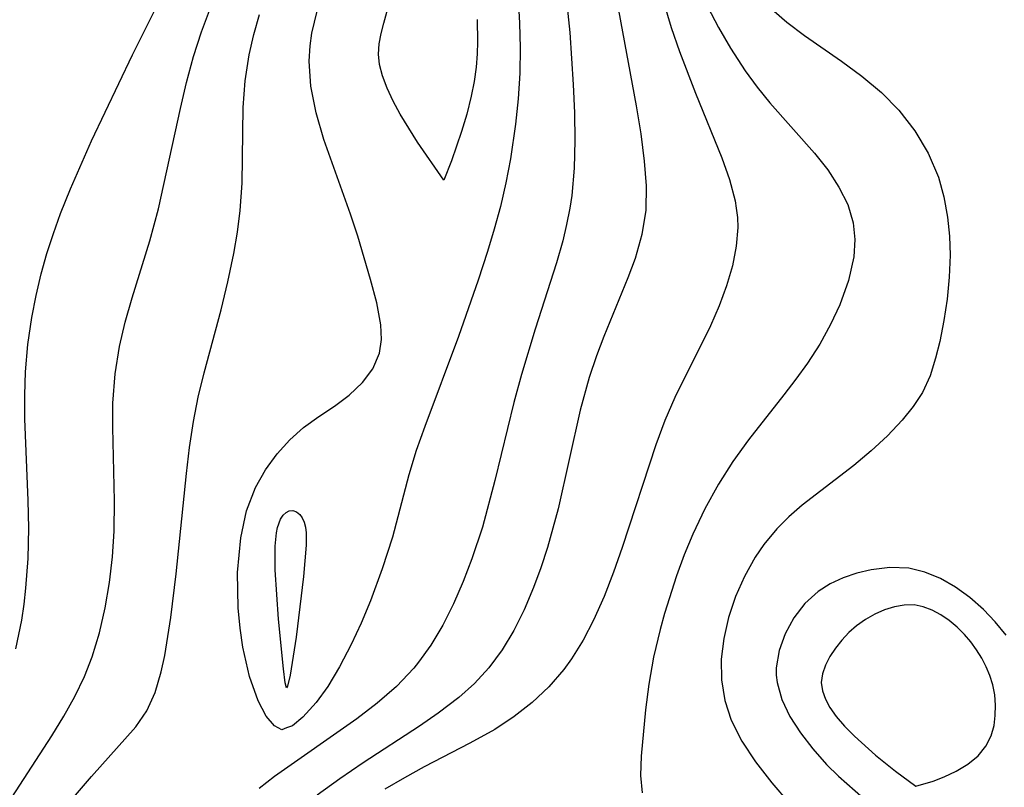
# Model space of a CAD drawing. Header units: metres. Extents: x 1073367 to 1082519, y 1569854 to 1574957.
# Tile 150 of 256: x 1074842 to 1074904, y 1573247 to 1573296. Entities that reach past the tile are written whole.
import ezdxf

# ---------------------------------------------------------------- set-up
doc = ezdxf.new("R2010")
doc.units = ezdxf.units.M
doc.layers.add('CGG_CurvaNivelLidar_v1', color=253, linetype='Continuous', lineweight=30)

msp = doc.modelspace()

# ---------------------------------------------------------------- linework, layer by layer
at = {"layer": 'CGG_CurvaNivelLidar_v1'}
for p, q in [((1074864.6789, 1573295.5925, 64), (1074865.2474, 1573297.6647, 64)), ((1074876.213, 1573297.8185, 65), (1074876.5089, 1573294.9906, 65)), ((1074848.7141, 1573293.579, 66), (1074850.4514, 1573297.0393, 66)), ((1074873.2237, 1573297.1588, 64.5), (1074873.3203, 1573295.5987, 64.5)), ((1074882.4852, 1573296.8778, 66), (1074882.9613, 1573295.317, 66)), ((1074885.2609, 1573296.6533, 66.5), (1074885.9666, 1573295.3026, 66.5)), ((1074853.0821, 1573295.029, 65.5), (1074853.6556, 1573296.5716, 65.5)), ((1074856.413, 1573294.8665, 65), (1074856.7832, 1573296.1366, 65)), ((1074860.1172, 1573294.9605, 64.5), (1074860.4506, 1573296.3527, 64.5)), ((1074879.6115, 1573296.4146, 65.5), (1074880.728, 1573290.3257, 65.5)), ((1074889.4973, 1573296.3557, 67), (1074890.3005, 1573295.6598, 67)), ((1074864.5149, 1573294.9284, 64), (1074864.6789, 1573295.5925, 64)), ((1074870.6145, 1573295.8211, 64), (1074870.6492, 1573294.3925, 64)), ((1074873.3203, 1573295.5987, 64.5), (1074873.3558, 1573294.0243, 64.5)), ((1074890.3005, 1573295.6598, 67), (1074891.4294, 1573294.8, 67)), ((1074852.5814, 1573293.471, 65.5), (1074853.0821, 1573295.029, 65.5)), ((1074856.1204, 1573293.5849, 65), (1074856.413, 1573294.8665, 65)), ((1074859.9986, 1573294.1425, 64.5), (1074860.1172, 1573294.9605, 64.5)), ((1074864.3972, 1573294.2722, 64), (1074864.5149, 1573294.9284, 64)), ((1074876.5089, 1573294.9906, 65), (1074876.7269, 1573291.6848, 65)), ((1074882.9613, 1573295.317, 66), (1074883.488, 1573293.7826, 66)), ((1074885.9666, 1573295.3026, 66.5), (1074886.7285, 1573293.992, 66.5)), ((1074891.4294, 1573294.8, 67), (1074893.7741, 1573293.169, 67)), ((1074859.9425, 1573293.1804, 64.5), (1074859.9986, 1573294.1425, 64.5)), ((1074864.3526, 1573293.6223, 64), (1074864.3972, 1573294.2722, 64)), ((1074870.6492, 1573294.3925, 64), (1074870.6267, 1573293.6401, 64)), ((1074846.091, 1573288.1136, 66), (1074848.7141, 1573293.579, 66)), ((1074855.8723, 1573291.915, 65), (1074856.1204, 1573293.5849, 65)), ((1074864.4085, 1573292.9672, 64), (1074864.3526, 1573293.6223, 64)), ((1074870.6267, 1573293.6401, 64), (1074870.55, 1573292.7893, 64)), ((1074873.3558, 1573294.0243, 64.5), (1074873.3237, 1573292.4077, 64.5)), ((1074883.488, 1573293.7826, 66), (1074884.494, 1573291.1416, 66)), ((1074886.7285, 1573293.992, 66.5), (1074887.6635, 1573292.561, 66.5)), ((1074852.1465, 1573291.8283, 65.5), (1074852.5814, 1573293.471, 65.5)), ((1074860.0451, 1573291.5831, 64.5), (1074859.9425, 1573293.1804, 64.5)), ((1074864.593, 1573292.2437, 64), (1074864.4085, 1573292.9672, 64)), ((1074893.7741, 1573293.169, 67), (1074895.0828, 1573292.2116, 67)), ((1074864.8916, 1573291.4578, 64), (1074864.593, 1573292.2437, 64)), ((1074870.55, 1573292.7893, 64), (1074870.4197, 1573291.8837, 64)), ((1074873.3237, 1573292.4077, 64.5), (1074873.2255, 1573290.7898, 64.5)), ((1074887.6635, 1573292.561, 66.5), (1074888.4247, 1573291.5259, 66.5)), ((1074851.766, 1573290.1733, 65.5), (1074852.1465, 1573291.8283, 65.5)), ((1074855.7469, 1573290.2337, 65), (1074855.8723, 1573291.915, 65)), ((1074870.4197, 1573291.8837, 64), (1074870.2382, 1573290.9516, 64)), ((1074876.7269, 1573291.6848, 65), (1074876.8025, 1573289.8977, 65)), ((1074895.0828, 1573292.2116, 67), (1074896.3171, 1573291.1842, 67)), ((1074860.3754, 1573289.8833, 64.5), (1074860.0451, 1573291.5831, 64.5)), ((1074865.2786, 1573290.6347, 64), (1074864.8916, 1573291.4578, 64)), ((1074884.494, 1573291.1416, 66), (1074886.1802, 1573287.0338, 66)), ((1074888.4247, 1573291.5259, 66.5), (1074889.224, 1573290.5366, 66.5)), ((1074896.3171, 1573291.1842, 67), (1074897.4201, 1573290.0708, 67)), ((1074865.7282, 1573289.7995, 64), (1074865.2786, 1573290.6347, 64)), ((1074870.2382, 1573290.9516, 64), (1074869.9539, 1573289.8069, 64)), ((1074873.2255, 1573290.7898, 64.5), (1074873.0628, 1573289.1761, 64.5)), ((1074889.224, 1573290.5366, 66.5), (1074892.0686, 1573287.327, 66.5)), ((1074850.3656, 1573283.7946, 65.5), (1074851.766, 1573290.1733, 65.5)), ((1074855.673, 1573285.4159, 65), (1074855.7469, 1573290.2337, 65)), ((1074860.8645, 1573288.1907, 64.5), (1074860.3754, 1573289.8833, 64.5)), ((1074866.8251, 1573288.0188, 64), (1074865.7282, 1573289.7995, 64)), ((1074869.9539, 1573289.8069, 64), (1074869.6297, 1573288.7108, 64)), ((1074876.8025, 1573289.8977, 65), (1074876.8328, 1573288.1243, 65)), ((1074880.728, 1573290.3257, 65.5), (1074881.0152, 1573288.5559, 65.5)), ((1074897.4201, 1573290.0708, 67), (1074898.4531, 1573288.7473, 67)), ((1074873.0628, 1573289.1761, 64.5), (1074872.7382, 1573286.9683, 64.5)), ((1074869.6297, 1573288.7108, 64), (1074868.9876, 1573286.8507, 64)), ((1074881.0152, 1573288.5559, 65.5), (1074881.2426, 1573286.8237, 65.5)), ((1074898.4531, 1573288.7473, 67), (1074899.3032, 1573287.3181, 67)), ((1074844.7601, 1573285.0705, 66), (1074846.091, 1573288.1136, 66)), ((1074862.5614, 1573283.461, 64.5), (1074860.8645, 1573288.1907, 64.5)), ((1074868.5, 1573285.6027, 64), (1074866.8251, 1573288.0188, 64)), ((1074876.8328, 1573288.1243, 65), (1074876.7884, 1573286.3679, 65)), ((1074892.0686, 1573287.327, 66.5), (1074892.9053, 1573286.2633, 66.5)), ((1074899.3032, 1573287.3181, 67), (1074899.9486, 1573285.7991, 67)), ((1074868.9876, 1573286.8507, 64), (1074868.5, 1573285.6027, 64)), ((1074872.7382, 1573286.9683, 64.5), (1074872.4486, 1573285.4475, 64.5)), ((1074881.2426, 1573286.8237, 65.5), (1074881.3696, 1573285.2498, 65.5)), ((1074886.1802, 1573287.0338, 66), (1074886.6639, 1573285.657, 66)), ((1074876.7884, 1573286.3679, 65), (1074876.6341, 1573284.632, 65)), ((1074892.9053, 1573286.2633, 66.5), (1074893.6225, 1573285.1773, 66.5)), ((1074855.557, 1573283.683, 65), (1074855.673, 1573285.4159, 65)), ((1074872.4486, 1573285.4475, 64.5), (1074872.1013, 1573283.9414, 64.5)), ((1074886.6639, 1573285.657, 66), (1074887.0181, 1573284.294, 66)), ((1074899.9486, 1573285.7991, 67), (1074900.2981, 1573284.5498, 67)), ((1074844.1374, 1573283.4871, 66), (1074844.7601, 1573285.0705, 66)), ((1074881.3696, 1573285.2498, 65.5), (1074881.3441, 1573283.7074, 65.5)), ((1074893.6225, 1573285.1773, 66.5), (1074894.1801, 1573284.0624, 66.5)), ((1074876.6341, 1573284.632, 65), (1074876.5154, 1573283.8401, 65)), ((1074887.0181, 1573284.294, 66), (1074887.0974, 1573283.8419, 66)), ((1074900.2981, 1573284.5498, 67), (1074900.5264, 1573283.2654, 67)), ((1074843.6787, 1573282.2198, 66), (1074844.1374, 1573283.4871, 66)), ((1074849.8115, 1573281.7491, 65.5), (1074850.3656, 1573283.7946, 65.5)), ((1074855.3841, 1573282.3134, 65), (1074855.557, 1573283.683, 65)), ((1074872.1013, 1573283.9414, 64.5), (1074871.709, 1573282.5039, 64.5)), ((1074876.5154, 1573283.8401, 65), (1074876.3089, 1573282.7927, 65)), ((1074881.3441, 1573283.7074, 65.5), (1074881.0998, 1573282.1661, 65.5)), ((1074887.0974, 1573283.8419, 66), (1074887.165, 1573283.2377, 66)), ((1074894.1801, 1573284.0624, 66.5), (1074894.5299, 1573282.9112, 66.5)), ((1074863.0295, 1573282.046, 64.5), (1074862.5614, 1573283.461, 64.5)), ((1074887.165, 1573283.2377, 66), (1074887.184, 1573282.5978, 66)), ((1074894.5299, 1573282.9112, 66.5), (1074894.6337, 1573281.8439, 66.5)), ((1074900.5264, 1573283.2654, 67), (1074900.647, 1573282.0628, 67)), ((1074843.2607, 1573280.9435, 66), (1074843.6787, 1573282.2198, 66)), ((1074855.15, 1573280.9479, 65), (1074855.3841, 1573282.3134, 65)), ((1074871.709, 1573282.5039, 64.5), (1074871.2762, 1573281.0783, 64.5)), ((1074876.3089, 1573282.7927, 65), (1074876.0559, 1573281.7538, 65)), ((1074887.184, 1573282.5978, 66), (1074887.0928, 1573281.423, 66)), ((1074848.6914, 1573278.1279, 65.5), (1074849.8115, 1573281.7491, 65.5)), ((1074863.8431, 1573279.3087, 64.5), (1074863.0295, 1573282.046, 64.5)), ((1074876.0559, 1573281.7538, 65), (1074875.6572, 1573280.355, 65)), ((1074881.0998, 1573282.1661, 65.5), (1074880.6687, 1573280.6445, 65.5)), ((1074894.6337, 1573281.8439, 66.5), (1074894.5606, 1573280.7496, 66.5)), ((1074900.647, 1573282.0628, 67), (1074900.6875, 1573280.8511, 67)), ((1074871.2762, 1573281.0783, 64.5), (1074870.6887, 1573279.2636, 64.5)), ((1074887.0928, 1573281.423, 66), (1074886.8468, 1573280.1613, 66)), ((1074842.894, 1573279.6561, 66), (1074843.2607, 1573280.9435, 66)), ((1074854.7736, 1573279.1594, 65), (1074855.15, 1573280.9479, 65)), ((1074875.6572, 1573280.355, 65), (1074874.2971, 1573276.1418, 65)), ((1074880.6687, 1573280.6445, 65.5), (1074880.2089, 1573279.3977, 65.5)), ((1074894.5606, 1573280.7496, 66.5), (1074894.2285, 1573279.2294, 66.5)), ((1074900.6875, 1573280.8511, 67), (1074900.6392, 1573279.4491, 67)), ((1074886.8468, 1573280.1613, 66), (1074886.4773, 1573278.895, 66)), ((1074842.571, 1573278.2805, 66), (1074842.894, 1573279.6561, 66)), ((1074854.3364, 1573277.3792, 65), (1074854.7736, 1573279.1594, 65)), ((1074864.2436, 1573277.8135, 64.5), (1074863.8431, 1573279.3087, 64.5)), ((1074870.6887, 1573279.2636, 64.5), (1074869.4411, 1573275.6719, 64.5)), ((1074880.2089, 1573279.3977, 65.5), (1074878.6656, 1573275.6818, 65.5)), ((1074894.2285, 1573279.2294, 66.5), (1074893.6771, 1573277.6954, 66.5)), ((1074900.6392, 1573279.4491, 67), (1074900.5053, 1573278.0597, 67)), ((1074886.4773, 1573278.895, 66), (1074886.0086, 1573277.6286, 66)), ((1074842.3077, 1573276.8936, 66), (1074842.571, 1573278.2805, 66)), ((1074848.2496, 1573276.5929, 65.5), (1074848.6914, 1573278.1279, 65.5)), ((1074900.5053, 1573278.0597, 67), (1074900.3012, 1573276.6956, 67)), ((1074853.2591, 1573273.3777, 65), (1074854.3364, 1573277.3792, 65)), ((1074864.5018, 1573276.411, 64.5), (1074864.2436, 1573277.8135, 64.5)), ((1074886.0086, 1573277.6286, 66), (1074885.4602, 1573276.3662, 66)), ((1074893.6771, 1573277.6954, 66.5), (1074893.0886, 1573276.4399, 66.5)), ((1074842.0569, 1573275.1725, 66), (1074842.3077, 1573276.8936, 66)), ((1074847.881, 1573275.0467, 65.5), (1074848.2496, 1573276.5929, 65.5)), ((1074900.3012, 1573276.6956, 67), (1074900.0379, 1573275.3709, 67)), ((1074864.5382, 1573275.4791, 64.5), (1074864.5018, 1573276.411, 64.5)), ((1074874.2971, 1573276.1418, 65), (1074873.4299, 1573273.2635, 65)), ((1074885.4602, 1573276.3662, 66), (1074883.1936, 1573271.7952, 66)), ((1074893.0886, 1573276.4399, 66.5), (1074892.3964, 1573275.1966, 66.5)), ((1074864.4104, 1573274.6101, 64.5), (1074864.5382, 1573275.4791, 64.5)), ((1074869.4411, 1573275.6719, 64.5), (1074867.2926, 1573269.9705, 64.5)), ((1074878.6656, 1573275.6818, 65.5), (1074878.2008, 1573274.449, 65.5)), ((1074900.0379, 1573275.3709, 67), (1074899.7709, 1573274.2937, 67)), ((1074841.9002, 1573273.4412, 66), (1074842.0569, 1573275.1725, 66)), ((1074847.6014, 1573273.3114, 65.5), (1074847.881, 1573275.0467, 65.5)), ((1074892.3964, 1573275.1966, 66.5), (1074891.6132, 1573273.9742, 66.5)), ((1074863.986, 1573273.6291, 64.5), (1074864.4104, 1573274.6101, 64.5)), ((1074878.2008, 1573274.449, 65.5), (1074877.7417, 1573273.0727, 65.5)), ((1074899.7709, 1573274.2937, 67), (1074899.4122, 1573273.1753, 67)), ((1074863.3211, 1573272.7507, 64.5), (1074863.986, 1573273.6291, 64.5)), ((1074891.6132, 1573273.9742, 66.5), (1074890.8913, 1573272.966, 66.5)), ((1074841.8508, 1573271.9481, 66), (1074841.9002, 1573273.4412, 66)), ((1074847.4652, 1573271.4462, 65.5), (1074847.6014, 1573273.3114, 65.5)), ((1074852.8895, 1573271.8323, 65), (1074853.2591, 1573273.3777, 65)), ((1074873.4299, 1573273.2635, 65), (1074872.9603, 1573271.4841, 65)), ((1074877.7417, 1573273.0727, 65.5), (1074877.1702, 1573271.0041, 65.5)), ((1074890.8913, 1573272.966, 66.5), (1074890.1269, 1573271.9738, 66.5)), ((1074899.4122, 1573273.1753, 67), (1074898.9363, 1573272.1301, 67)), ((1074862.4851, 1573271.9603, 64.5), (1074863.3211, 1573272.7507, 64.5)), ((1074841.8619, 1573270.4499, 66), (1074841.8508, 1573271.9481, 66)), ((1074852.5817, 1573270.2769, 65), (1074852.8895, 1573271.8323, 65)), ((1074861.5393, 1573271.2471, 64.5), (1074862.4851, 1573271.9603, 64.5)), ((1074883.1936, 1573271.7952, 66), (1074882.549, 1573270.3335, 66)), ((1074890.1269, 1573271.9738, 66.5), (1074887.8714, 1573269.119, 66.5)), ((1074898.9363, 1573272.1301, 67), (1074898.3478, 1573271.2223, 67)), ((1074847.4459, 1573269.905, 65.5), (1074847.4652, 1573271.4462, 65.5)), ((1074860.557, 1573270.5958, 64.5), (1074861.5393, 1573271.2471, 64.5)), ((1074872.9603, 1573271.4841, 65), (1074871.7505, 1573266.5362, 65)), ((1074877.1702, 1573271.0041, 65.5), (1074875.7601, 1573264.7251, 65.5)), ((1074898.3478, 1573271.2223, 67), (1074897.6436, 1573270.3619, 67)), ((1074842.0747, 1573265.2646, 66), (1074841.8619, 1573270.4499, 66)), ((1074859.5763, 1573269.8969, 64.5), (1074860.557, 1573270.5958, 64.5)), ((1074882.549, 1573270.3335, 66), (1074881.971, 1573268.8007, 66)), ((1074897.6436, 1573270.3619, 67), (1074896.6991, 1573269.3711, 67)), ((1074847.5588, 1573265.2476, 65.5), (1074847.4459, 1573269.905, 65.5)), ((1074852.3379, 1573268.6308, 65), (1074852.5817, 1573270.2769, 65)), ((1074858.708, 1573269.1187, 64.5), (1074859.5763, 1573269.8969, 64.5)), ((1074867.2926, 1573269.9705, 64.5), (1074866.7479, 1573268.4311, 64.5)), ((1074857.8994, 1573268.2149, 64.5), (1074858.708, 1573269.1187, 64.5)), ((1074887.8714, 1573269.119, 66.5), (1074886.8803, 1573267.7387, 66.5)), ((1074896.6991, 1573269.3711, 67), (1074895.6645, 1573268.4119, 67)), ((1074852.1422, 1573266.9767, 65), (1074852.3379, 1573268.6308, 65)), ((1074881.971, 1573268.8007, 66), (1074879.839, 1573262.2711, 66)), ((1074857.1648, 1573267.2012, 64.5), (1074857.8994, 1573268.2149, 64.5)), ((1074866.7479, 1573268.4311, 64.5), (1074866.2786, 1573266.8826, 64.5)), ((1074895.6645, 1573268.4119, 67), (1074894.5601, 1573267.4899, 67)), ((1074856.5232, 1573266.0855, 64.5), (1074857.1648, 1573267.2012, 64.5)), ((1074886.8803, 1573267.7387, 66.5), (1074885.9612, 1573266.3065, 66.5)), ((1074894.5601, 1573267.4899, 67), (1074891.2787, 1573264.9615, 67)), ((1074851.4772, 1573260.6064, 65), (1074852.1422, 1573266.9767, 65)), ((1074866.2786, 1573266.8826, 64.5), (1074865.2295, 1573262.9296, 64.5)), ((1074855.962, 1573264.6063, 64.5), (1074856.5232, 1573266.0855, 64.5)), ((1074871.7505, 1573266.5362, 65), (1074870.9483, 1573263.5679, 65)), ((1074885.9612, 1573266.3065, 66.5), (1074885.0962, 1573264.7383, 66.5)), ((1074842.11, 1573263.4996, 66), (1074842.0747, 1573265.2646, 66)), ((1074847.5408, 1573263.3103, 65.5), (1074847.5588, 1573265.2476, 65.5)), ((1074875.7601, 1573264.7251, 65.5), (1074875.0855, 1573262.2644, 65.5)), ((1074885.0962, 1573264.7383, 66.5), (1074884.3291, 1573263.1181, 66.5)), ((1074891.2787, 1573264.9615, 67), (1074890.4438, 1573264.2293, 67)), ((1074855.5867, 1573262.8855, 64.5), (1074855.962, 1573264.6063, 64.5)), ((1074857.9281, 1573263.5472, 64), (1074858.1227, 1573264.0701, 64)), ((1074858.1227, 1573264.0701, 64), (1074858.2822, 1573264.3179, 64)), ((1074858.2822, 1573264.3179, 64), (1074858.4684, 1573264.5023, 64)), ((1074858.4684, 1573264.5023, 64), (1074858.6748, 1573264.6075, 64)), ((1074858.6748, 1573264.6075, 64), (1074858.9036, 1573264.6183, 64)), ((1074858.9036, 1573264.6183, 64), (1074859.1301, 1573264.5373, 64)), ((1074859.1301, 1573264.5373, 64), (1074859.3355, 1573264.3747, 64)), ((1074859.3355, 1573264.3747, 64), (1074859.4963, 1573264.151, 64)), ((1074859.4963, 1573264.151, 64), (1074859.6197, 1573263.8736, 64)), ((1074890.4438, 1573264.2293, 67), (1074889.6655, 1573263.4479, 67)), ((1074842.067, 1573261.5829, 66), (1074842.11, 1573263.4996, 66)), ((1074857.8538, 1573263.1973, 64), (1074857.9281, 1573263.5472, 64)), ((1074859.6197, 1573263.8736, 64), (1074859.7035, 1573263.5555, 64)), ((1074859.7035, 1573263.5555, 64), (1074859.7472, 1573263.1993, 64)), ((1074870.9483, 1573263.5679, 65), (1074870.2894, 1573261.5533, 65)), ((1074889.6655, 1573263.4479, 67), (1074888.8537, 1573262.4631, 67)), ((1074847.4371, 1573261.6727, 65.5), (1074847.5408, 1573263.3103, 65.5)), ((1074855.3875, 1573260.6914, 64.5), (1074855.5867, 1573262.8855, 64.5)), ((1074857.7699, 1573262.35, 64), (1074857.8538, 1573263.1973, 64)), ((1074859.7472, 1573263.1993, 64), (1074859.7478, 1573262.4205, 64)), ((1074865.2295, 1573262.9296, 64.5), (1074864.5871, 1573260.9065, 64.5)), ((1074884.3291, 1573263.1181, 66.5), (1074883.7811, 1573261.7993, 66.5)), ((1074857.78, 1573260.8491, 64), (1074857.7699, 1573262.35, 64)), ((1074859.7478, 1573262.4205, 64), (1074859.5819, 1573260.4326, 64)), ((1074875.0855, 1573262.2644, 65.5), (1074874.6681, 1573260.9883, 65.5)), ((1074879.839, 1573262.2711, 66), (1074879.2824, 1573260.697, 66)), ((1074888.8537, 1573262.4631, 67), (1074888.3045, 1573261.6563, 67)), ((1074841.9308, 1573259.6835, 66), (1074842.067, 1573261.5829, 66)), ((1074847.2485, 1573260.0469, 65.5), (1074847.4371, 1573261.6727, 65.5)), ((1074883.7811, 1573261.7993, 66.5), (1074883.2847, 1573260.4638, 66.5)), ((1074888.3045, 1573261.6563, 67), (1074887.6176, 1573260.431, 67)), ((1074870.2894, 1573261.5533, 65), (1074869.7365, 1573260.1051, 65)), ((1074874.6681, 1573260.9883, 65.5), (1074874.206, 1573259.7388, 65.5)), ((1074896.8627, 1573261.0086, 67.5), (1074895.6623, 1573260.8614, 67.5)), ((1074898.056, 1573260.9574, 67.5), (1074896.8627, 1573261.0086, 67.5)), ((1074899.0796, 1573260.7093, 67.5), (1074898.056, 1573260.9574, 67.5)), ((1074851.1491, 1573257.8347, 65), (1074851.4772, 1573260.6064, 65)), ((1074855.4252, 1573258.4292, 64.5), (1074855.3875, 1573260.6914, 64.5)), ((1074857.9879, 1573257.7213, 64), (1074857.78, 1573260.8491, 64)), ((1074859.5819, 1573260.4326, 64), (1074859.1193, 1573256.5771, 64)), ((1074864.5871, 1573260.9065, 64.5), (1074863.8371, 1573258.8844, 64.5)), ((1074879.2824, 1573260.697, 66), (1074878.6844, 1573259.1541, 66)), ((1074883.2847, 1573260.4638, 66.5), (1074882.5295, 1573258.0882, 66.5)), ((1074887.6176, 1573260.431, 67), (1074887.0509, 1573259.15, 67)), ((1074893.886, 1573260.3522, 67.5), (1074893.057, 1573259.9671, 67.5)), ((1074894.7608, 1573260.6484, 67.5), (1074893.886, 1573260.3522, 67.5)), ((1074895.6623, 1573260.8614, 67.5), (1074894.7608, 1573260.6484, 67.5)), ((1074900.0751, 1573260.2952, 67.5), (1074899.0796, 1573260.7093, 67.5)), ((1074841.815, 1573258.6622, 66), (1074841.9308, 1573259.6835, 66)), ((1074846.974, 1573258.4398, 65.5), (1074847.2485, 1573260.0469, 65.5)), ((1074869.7365, 1573260.1051, 65), (1074869.1214, 1573258.6996, 65)), ((1074874.206, 1573259.7388, 65.5), (1074873.598, 1573258.3104, 65.5)), ((1074893.057, 1573259.9671, 67.5), (1074892.2956, 1573259.482, 67.5)), ((1074901.0361, 1573259.7471, 67.5), (1074900.0751, 1573260.2952, 67.5)), ((1074901.9539, 1573259.0871, 67.5), (1074901.0361, 1573259.7471, 67.5)), ((1074878.6844, 1573259.1541, 66), (1074878.0232, 1573257.6588, 66)), ((1074887.0509, 1573259.15, 67), (1074886.6073, 1573257.8308, 67)), ((1074892.2956, 1573259.482, 67.5), (1074891.4501, 1573258.7066, 67.5)), ((1074902.8171, 1573258.3288, 67.5), (1074901.9539, 1573259.0871, 67.5)), ((1074841.6649, 1573257.6507, 66), (1074841.815, 1573258.6622, 66)), ((1074846.6073, 1573256.8595, 65.5), (1074846.974, 1573258.4398, 65.5)), ((1074855.543, 1573257.1568, 64.5), (1074855.4252, 1573258.4292, 64.5)), ((1074863.8371, 1573258.8844, 64.5), (1074863.2378, 1573257.4586, 64.5)), ((1074869.1214, 1573258.6996, 65), (1074868.4355, 1573257.3474, 65)), ((1074891.4501, 1573258.7066, 67.5), (1074890.749, 1573257.7954, 67.5)), ((1074897.1465, 1573258.502, 68), (1074896.517, 1573258.3014, 68)), ((1074897.7783, 1573258.6165, 68), (1074897.1465, 1573258.502, 68)), ((1074898.4042, 1573258.6203, 68), (1074897.7783, 1573258.6165, 68)), ((1074898.9867, 1573258.5017, 68), (1074898.4042, 1573258.6203, 68)), ((1074899.555, 1573258.2825, 68), (1074898.9867, 1573258.5017, 68)), ((1074850.7588, 1573255.4111, 65), (1074851.1491, 1573257.8347, 65)), ((1074873.598, 1573258.3104, 65.5), (1074872.9441, 1573257.0059, 65.5)), ((1074882.5295, 1573258.0882, 66.5), (1074882.2497, 1573257.0594, 66.5)), ((1074886.6073, 1573257.8308, 67), (1074886.2975, 1573256.4895, 67)), ((1074895.8989, 1573258.0304, 68), (1074895.3027, 1573257.6974, 68)), ((1074896.517, 1573258.3014, 68), (1074895.8989, 1573258.0304, 68)), ((1074900.1069, 1573257.9853, 68), (1074899.555, 1573258.2825, 68)), ((1074900.6384, 1573257.6254, 68), (1074900.1069, 1573257.9853, 68)), ((1074903.5601, 1573257.5458, 67.5), (1074902.8171, 1573258.3288, 67.5)), ((1074841.2822, 1573255.8229, 66), (1074841.6649, 1573257.6507, 66)), ((1074858.2972, 1573254.5536, 64), (1074857.9879, 1573257.7213, 64)), ((1074863.2378, 1573257.4586, 64.5), (1074862.6081, 1573256.1057, 64.5)), ((1074868.4355, 1573257.3474, 65), (1074867.6661, 1573256.0627, 65)), ((1074878.0232, 1573257.6588, 66), (1074877.3655, 1573256.3912, 66)), ((1074890.749, 1573257.7954, 67.5), (1074890.1977, 1573256.7913, 67.5)), ((1074894.7414, 1573257.3038, 68), (1074894.2458, 1573256.8671, 68)), ((1074895.3027, 1573257.6974, 68), (1074894.7414, 1573257.3038, 68)), ((1074901.1438, 1573257.2124, 68), (1074900.6384, 1573257.6254, 68)), ((1074901.6147, 1573256.7504, 68), (1074901.1438, 1573257.2124, 68)), ((1074904.2515, 1573256.7041, 67.5), (1074903.5601, 1573257.5458, 67.5)), ((1074846.1363, 1573255.3156, 65.5), (1074846.6073, 1573256.8595, 65.5)), ((1074855.7223, 1573255.934, 64.5), (1074855.543, 1573257.1568, 64.5)), ((1074859.1193, 1573256.5771, 64), (1074858.73, 1573254.1531, 64)), ((1074872.9441, 1573257.0059, 65.5), (1074872.2035, 1573255.7699, 65.5)), ((1074882.2497, 1573257.0594, 66.5), (1074881.8383, 1573255.3092, 66.5)), ((1074890.1977, 1573256.7913, 67.5), (1074889.8158, 1573255.7289, 67.5)), ((1074894.2458, 1573256.8671, 68), (1074893.7957, 1573256.3869, 68)), ((1074902.013, 1573256.2798, 68), (1074901.6147, 1573256.7504, 68)), ((1074856.1418, 1573254.065, 64.5), (1074855.7223, 1573255.934, 64.5)), ((1074862.6081, 1573256.1057, 64.5), (1074861.8669, 1573254.6847, 64.5)), ((1074867.6661, 1573256.0627, 65), (1074866.8931, 1573254.9846, 65)), ((1074877.3655, 1573256.3912, 66), (1074876.6213, 1573255.1916, 66)), ((1074886.2975, 1573256.4895, 67), (1074886.1415, 1573255.1676, 67)), ((1074893.7957, 1573256.3869, 68), (1074893.3931, 1573255.8763, 68)), ((1074902.3744, 1573255.7764, 68), (1074902.013, 1573256.2798, 68)), ((1074845.6588, 1573254.0858, 65.5), (1074846.1363, 1573255.3156, 65.5)), ((1074850.5318, 1573254.3652, 65), (1074850.7588, 1573255.4111, 65)), ((1074872.2035, 1573255.7699, 65.5), (1074871.3588, 1573254.6202, 65.5)), ((1074881.8383, 1573255.3092, 66.5), (1074881.5249, 1573253.5921, 66.5)), ((1074889.8158, 1573255.7289, 67.5), (1074889.6398, 1573254.6365, 67.5)), ((1074893.0452, 1573255.3453, 68), (1074892.765, 1573254.8021, 68)), ((1074893.3931, 1573255.8763, 68), (1074893.0452, 1573255.3453, 68)), ((1074902.6992, 1573255.2476, 68), (1074902.3744, 1573255.7764, 68)), ((1074861.8669, 1573254.6847, 64.5), (1074861.1173, 1573253.4408, 64.5)), ((1074866.8931, 1573254.9846, 65), (1074866.5881, 1573254.6109, 65)), ((1074876.6213, 1573255.1916, 66), (1074876.1283, 1573254.5164, 66)), ((1074886.1415, 1573255.1676, 67), (1074886.1556, 1573253.8545, 67)), ((1074892.765, 1573254.8021, 68), (1074892.5735, 1573254.253, 68)), ((1074902.9841, 1573254.6986, 68), (1074902.6992, 1573255.2476, 68)), ((1074903.2226, 1573254.1325, 68), (1074902.9841, 1573254.6986, 68)), ((1074845.0391, 1573252.8005, 65.5), (1074845.6588, 1573254.0858, 65.5)), ((1074850.1513, 1573253.065, 65), (1074850.5318, 1573254.3652, 65)), ((1074856.6855, 1573252.5212, 64.5), (1074856.1418, 1573254.065, 64.5)), ((1074858.4158, 1573253.668, 64), (1074858.2972, 1573254.5536, 64)), ((1074858.73, 1573254.1531, 64), (1074858.5653, 1573253.4664, 64)), ((1074866.5881, 1573254.6109, 65), (1074865.4821, 1573253.4476, 65)), ((1074871.3588, 1573254.6202, 65.5), (1074870.4584, 1573253.6349, 65.5)), ((1074876.1283, 1573254.5164, 66), (1074875.176, 1573253.4238, 66)), ((1074889.6398, 1573254.6365, 67.5), (1074889.6402, 1573254.1648, 67.5)), ((1074889.6402, 1573254.1648, 67.5), (1074889.6919, 1573253.695, 67.5)), ((1074892.5735, 1573254.253, 68), (1074892.5009, 1573253.7035, 68)), ((1074903.4039, 1573253.5513, 68), (1074903.2226, 1573254.1325, 68)), ((1074858.5, 1573253.3572, 64), (1074858.4158, 1573253.668, 64)), ((1074858.5653, 1573253.4664, 64), (1074858.5, 1573253.3572, 64)), ((1074861.1173, 1573253.4408, 64.5), (1074860.3782, 1573252.4138, 64.5)), ((1074865.4821, 1573253.4476, 65), (1074864.2657, 1573252.3834, 65)), ((1074870.4584, 1573253.6349, 65.5), (1074869.4644, 1573252.7379, 65.5)), ((1074875.176, 1573253.4238, 66), (1074874.117, 1573252.4283, 66)), ((1074881.5249, 1573253.5921, 66.5), (1074881.3184, 1573251.9518, 66.5)), ((1074886.1556, 1573253.8545, 67), (1074886.3652, 1573252.5608, 67)), ((1074889.6919, 1573253.695, 67.5), (1074889.9963, 1573252.6067, 67.5)), ((1074892.5009, 1573253.7035, 68), (1074892.5724, 1573253.1634, 68)), ((1074903.5244, 1573252.9059, 68), (1074903.4039, 1573253.5513, 68)), ((1074844.3328, 1573251.5475, 65.5), (1074845.0391, 1573252.8005, 65.5)), ((1074849.6238, 1573251.8948, 65), (1074850.1513, 1573253.065, 65)), ((1074892.5724, 1573253.1634, 68), (1074892.7643, 1573252.6284, 68)), ((1074903.5747, 1573252.2524, 68), (1074903.5244, 1573252.9059, 68)), ((1074857.207, 1573251.5513, 64.5), (1074856.6855, 1573252.5212, 64.5)), ((1074860.3782, 1573252.4138, 64.5), (1074859.5351, 1573251.4868, 64.5)), ((1074864.2657, 1573252.3834, 65), (1074862.9767, 1573251.3894, 65)), ((1074869.4644, 1573252.7379, 65.5), (1074868.1461, 1573251.7401, 65.5)), ((1074874.117, 1573252.4283, 66), (1074872.9683, 1573251.5252, 66)), ((1074886.3652, 1573252.5608, 67), (1074886.7709, 1573251.3107, 67)), ((1074889.9963, 1573252.6067, 67.5), (1074890.5063, 1573251.5365, 67.5)), ((1074892.7643, 1573252.6284, 68), (1074893.0482, 1573252.0989, 68)), ((1074903.5641, 1573251.6002, 68), (1074903.5747, 1573252.2524, 68)), ((1074843.5678, 1573250.3125, 65.5), (1074844.3328, 1573251.5475, 65.5)), ((1074848.909, 1573250.8702, 65), (1074849.6238, 1573251.8948, 65)), ((1074857.7363, 1573250.9353, 64.5), (1074857.207, 1573251.5513, 64.5)), ((1074868.1461, 1573251.7401, 65.5), (1074866.9448, 1573250.914, 65.5)), ((1074881.3184, 1573251.9518, 66.5), (1074881.0506, 1573249.0232, 66.5)), ((1074893.0482, 1573252.0989, 68), (1074893.4458, 1573251.5378, 68)), ((1074893.4458, 1573251.5378, 68), (1074893.9752, 1573250.9222, 68)), ((1074903.4942, 1573250.9575, 68), (1074903.5641, 1573251.6002, 68)), ((1074862.9767, 1573251.3894, 65), (1074857.7354, 1573247.7248, 65)), ((1074858.1946, 1573250.6961, 64.5), (1074857.7363, 1573250.9353, 64.5)), ((1074858.8765, 1573250.9423, 64.5), (1074858.5, 1573250.8047, 64.5)), ((1074859.5351, 1573251.4868, 64.5), (1074858.8765, 1573250.9423, 64.5)), ((1074866.9448, 1573250.914, 65.5), (1074863.3659, 1573248.5795, 65.5)), ((1074872.9683, 1573251.5252, 66), (1074871.7426, 1573250.7146, 66)), ((1074886.7709, 1573251.3107, 67), (1074887.4555, 1573249.9621, 67)), ((1074890.5063, 1573251.5365, 67.5), (1074891.1722, 1573250.4888, 67.5)), ((1074893.9752, 1573250.9222, 68), (1074894.6006, 1573250.2809, 68)), ((1074903.3039, 1573250.2981, 68), (1074903.4942, 1573250.9575, 68)), ((1074839.0766, 1573243.3983, 65.5), (1074843.5678, 1573250.3125, 65.5)), ((1074846.0965, 1573247.7187, 65), (1074848.909, 1573250.8702, 65)), ((1074858.5, 1573250.8047, 64.5), (1074858.1946, 1573250.6961, 64.5)), ((1074871.7426, 1573250.7146, 66), (1074870.1569, 1573249.8353, 66)), ((1074891.1722, 1573250.4888, 67.5), (1074891.9583, 1573249.4692, 67.5)), ((1074902.9641, 1573249.6437, 68), (1074903.3039, 1573250.2981, 68)), ((1074870.1569, 1573249.8353, 66), (1074867.2548, 1573248.3395, 66)), ((1074887.4555, 1573249.9621, 67), (1074888.3201, 1573248.6619, 67)), ((1074894.6006, 1573250.2809, 68), (1074895.9558, 1573249.0663, 68)), ((1074891.9583, 1573249.4692, 67.5), (1074892.8409, 1573248.4852, 67.5)), ((1074895.9558, 1573249.0663, 68), (1074897.2234, 1573248.0604, 68)), ((1074901.818, 1573248.4992, 68), (1074902.475, 1573249.0399, 68)), ((1074902.475, 1573249.0399, 68), (1074902.9641, 1573249.6437, 68)), ((1074863.3659, 1573248.5795, 65.5), (1074861.8797, 1573247.5739, 65.5)), ((1074881.0506, 1573249.0232, 66.5), (1074881.0065, 1573247.7757, 66.5)), ((1074888.3201, 1573248.6619, 67), (1074889.3548, 1573247.3242, 67)), ((1074892.8409, 1573248.4852, 67.5), (1074893.5858, 1573247.747, 67.5)), ((1074901.074, 1573248.054, 68), (1074901.818, 1573248.4992, 68)), ((1074867.2548, 1573248.3395, 66), (1074865.9965, 1573247.6442, 66)), ((1074897.2234, 1573248.0604, 68), (1074898.5, 1573247.1066, 68)), ((1074900.3142, 1573247.6987, 68), (1074901.074, 1573248.054, 68)), ((1074845.0869, 1573246.5323, 65), (1074846.0965, 1573247.7187, 65)), ((1074857.7354, 1573247.7248, 65), (1074856.7616, 1573246.9642, 65)), ((1074861.8797, 1573247.5739, 65.5), (1074860.4411, 1573246.5335, 65.5)), ((1074865.9965, 1573247.6442, 66), (1074864.7537, 1573246.9107, 66)), ((1074881.0065, 1573247.7757, 66.5), (1074881.1148, 1573246.6775, 66.5)), ((1074889.3548, 1573247.3242, 67), (1074890.4879, 1573246.008, 67)), ((1074893.5858, 1573247.747, 67.5), (1074895.1785, 1573246.341, 67.5)), ((1074898.5, 1573247.1066, 68), (1074899.6078, 1573247.4288, 68)), ((1074899.6078, 1573247.4288, 68), (1074900.3142, 1573247.6987, 68))]:
    msp.add_line(p, q, dxfattribs=at)

doc.saveas('drawing.dxf')
